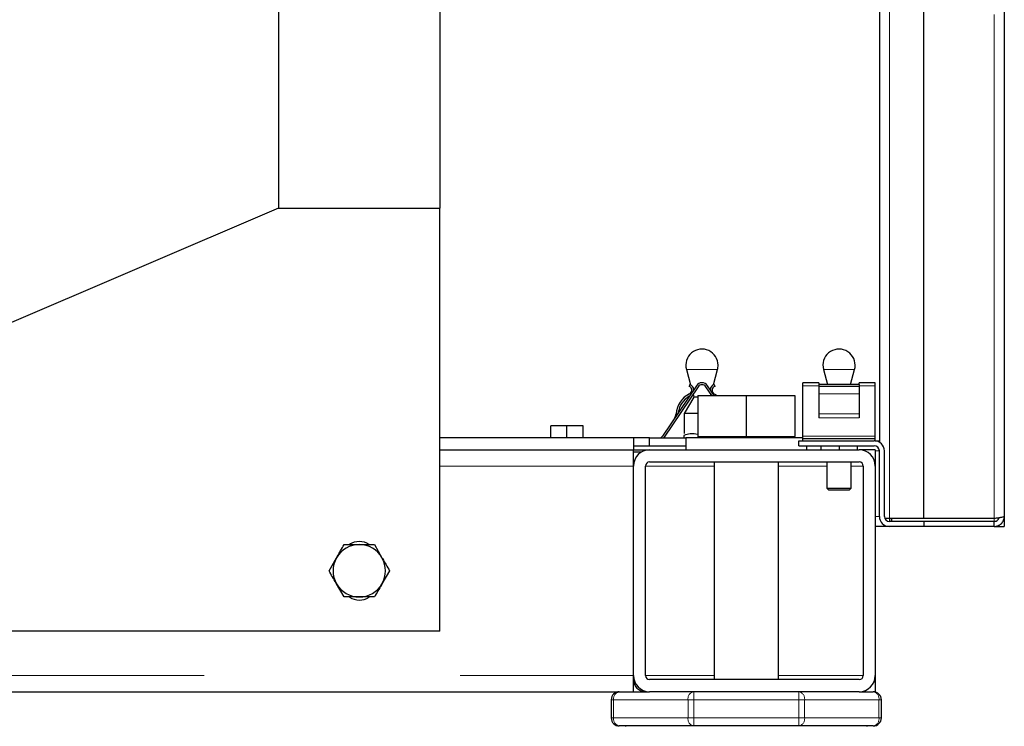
# Model space of a CAD drawing. Header units: millimetres. Extents: x 28 to 241, y 73 to 155.
# Tile 28 of 71: x 119.37 to 124.26, y 75.31 to 78.82. Entities that reach past the tile are written whole.
import ezdxf

# ---------------------------------------------------------------- set-up
doc = ezdxf.new("R2010")
doc.units = ezdxf.units.MM
doc.linetypes.add('PHANTOM', pattern=[12.7, 6.35, -1.27, 1.27, -1.27, 1.27, -1.27])

msp = doc.modelspace()

# ---------------------------------------------------------------- linework, layer by layer
at = {"color": 7, "linetype": 'Continuous', "lineweight": 25}
for p, q in [((124.257, 91.7043), (124.257, 76.3555)), ((123.857, 76.3447), (123.857, 82.1791)), ((123.637, 81.8884), (123.637, 76.7238)), ((121.457, 80.4521), (121.457, 77.8855)), ((120.657, 80.1255), (120.657, 77.8855)), ((120.657, 77.8855), (117.857, 76.6855)), ((120.657, 77.8855), (121.457, 77.8855)), ((121.457, 75.7855), (121.457, 77.8855)), ((122.6797, 77.0848), (122.7001, 77.0087)), ((122.8139, 77.0087), (122.8343, 77.0848)), ((123.3597, 77.0848), (123.3798, 77.0101)), ((123.4942, 77.0101), (123.5143, 77.0848)), ((122.7292, 77.0038), (122.5606, 76.7538)), ((122.7375, 76.9982), (122.5689, 76.7482)), ((122.6968, 77.0101), (122.6935, 77.0006)), ((122.7051, 76.9903), (122.7069, 76.9833)), ((122.8052, 76.9555), (122.7765, 76.9982)), ((122.8173, 76.9555), (122.7848, 77.0038)), ((122.8071, 76.9833), (122.809, 76.9903)), ((122.8172, 77.0101), (122.8205, 77.0006)), ((123.337, 77.0185), (123.257, 77.0185)), ((123.257, 77.0038), (123.257, 77.0185)), ((123.257, 76.7538), (123.257, 77.0038)), ((123.337, 77.0185), (123.337, 77.0101)), ((123.537, 77.0101), (123.337, 77.0101)), ((123.337, 77.0101), (123.337, 77.0006)), ((123.537, 77.0006), (123.337, 77.0006)), ((123.337, 77.0006), (123.337, 76.9637)), ((123.617, 77.0185), (123.537, 77.0185)), ((123.537, 77.0101), (123.537, 77.0185)), ((123.537, 77.0101), (123.537, 77.0006)), ((123.537, 77.0006), (123.537, 76.9637)), ((123.617, 77.0038), (123.617, 77.0185)), ((123.617, 76.7538), (123.617, 77.0038)), ((122.7165, 76.9477), (122.669, 76.8655)), ((122.7128, 76.9615), (122.7165, 76.9477)), ((122.7367, 76.9477), (122.7165, 76.9477)), ((122.737, 76.9555), (122.737, 76.7515)), ((122.737, 76.9555), (122.977, 76.9555)), ((122.7996, 76.9555), (122.8012, 76.9615)), ((122.977, 76.9555), (122.977, 76.7515)), ((122.977, 76.9555), (123.217, 76.9555)), ((123.217, 76.9555), (123.217, 76.7515)), ((123.337, 76.9637), (123.337, 76.8643)), ((123.537, 76.9637), (123.537, 76.8643)), ((122.669, 76.8655), (122.669, 76.7667)), ((122.713, 76.8655), (122.669, 76.8655)), ((122.737, 76.8655), (122.713, 76.8655)), ((123.337, 76.8643), (123.337, 76.8447)), ((123.537, 76.8643), (123.537, 76.8447)), ((122.007, 76.7455), (122.007, 76.8055)), ((122.087, 76.8055), (122.007, 76.8055)), ((122.087, 76.7455), (122.087, 76.8055)), ((122.167, 76.8055), (122.087, 76.8055)), ((122.167, 76.7455), (122.167, 76.8055)), ((122.417, 76.7455), (121.457, 76.7455)), ((122.417, 76.7455), (122.417, 76.6855)), ((122.497, 76.7455), (122.417, 76.7455)), ((122.497, 76.7055), (122.497, 76.7455)), ((122.497, 76.7455), (122.677, 76.7455)), ((122.5689, 76.7482), (122.567, 76.7455)), ((122.667, 76.7575), (122.667, 76.7455)), ((122.677, 76.7455), (122.677, 76.6855)), ((123.257, 76.7455), (122.677, 76.7455)), ((122.737, 76.7515), (122.737, 76.7455)), ((122.737, 76.7515), (122.857, 76.7515)), ((122.857, 76.7515), (122.977, 76.7515)), ((122.977, 76.7515), (123.097, 76.7515)), ((123.097, 76.7515), (123.217, 76.7515)), ((123.217, 76.7455), (123.217, 76.7515)), ((123.257, 76.7405), (123.257, 76.7538)), ((123.617, 76.7405), (123.257, 76.7405)), ((123.257, 76.7305), (123.257, 76.7405)), ((123.617, 76.7405), (123.617, 76.7538)), ((123.617, 76.7305), (123.617, 76.7405)), ((122.417, 76.7055), (122.677, 76.7055)), ((123.237, 76.7055), (123.237, 76.7305)), ((123.237, 76.7305), (123.612, 76.7305)), ((123.237, 76.7055), (123.612, 76.7055)), ((123.277, 76.6855), (123.277, 76.7055)), ((123.347, 76.7055), (123.347, 76.6855)), ((123.437, 76.7055), (123.437, 76.6855)), ((123.527, 76.7055), (123.527, 76.6855)), ((123.617, 76.7305), (123.637, 76.7305)), ((121.457, 76.6855), (122.417, 76.6855)), ((122.417, 76.6855), (122.497, 76.6855)), ((122.417, 76.6055), (122.417, 76.6855)), ((122.417, 76.6755), (122.4583, 76.6755)), ((122.497, 76.6855), (123.537, 76.6855)), ((123.617, 76.6855), (123.537, 76.6855)), ((123.617, 76.6855), (123.617, 76.6055)), ((123.637, 76.3555), (123.637, 76.6805)), ((123.662, 76.3555), (123.662, 76.6805)), ((122.417, 75.5655), (122.417, 76.6055)), ((122.477, 75.5655), (122.477, 76.6055)), ((122.497, 76.6255), (123.537, 76.6255)), ((122.817, 76.6255), (122.817, 75.5455)), ((123.137, 75.5455), (123.137, 76.6255)), ((123.377, 76.6255), (123.377, 76.4955)), ((123.497, 76.4955), (123.497, 76.6255)), ((123.557, 76.6055), (123.557, 75.5655)), ((123.617, 76.6055), (123.617, 75.5655)), ((123.377, 76.4955), (123.387, 76.4855)), ((123.377, 76.4955), (123.407, 76.4955)), ((123.412, 76.4855), (123.387, 76.4855)), ((123.407, 76.4955), (123.497, 76.4955)), ((123.487, 76.4855), (123.412, 76.4855)), ((123.487, 76.4855), (123.497, 76.4955)), ((123.637, 76.3555), (123.637, 76.3447)), ((124.257, 76.3555), (124.257, 76.3055)), ((123.687, 76.3055), (123.617, 76.3055)), ((123.6382, 76.3447), (123.637, 76.3447)), ((123.687, 76.3447), (123.6645, 76.3447)), ((123.857, 76.3447), (123.687, 76.3447)), ((123.687, 76.3447), (123.687, 76.3305)), ((123.857, 76.3305), (123.687, 76.3305)), ((123.857, 76.3055), (123.687, 76.3055)), ((123.6995, 76.3305), (123.6995, 76.3447)), ((124.207, 76.3447), (123.857, 76.3447)), ((123.857, 76.3305), (123.857, 76.3055)), ((124.207, 76.3305), (123.857, 76.3305)), ((124.207, 76.3055), (123.857, 76.3055)), ((124.207, 76.3055), (124.207, 76.3305)), ((124.207, 76.3055), (124.232, 76.3055)), ((124.232, 76.3055), (124.232, 76.3122)), ((124.232, 76.3055), (124.257, 76.3055)), ((121.1321, 76.2155), (121.1696, 76.1505)), ((120.9069, 76.0855), (120.9444, 76.1505)), ((121.2071, 76.0855), (121.1696, 76.0205)), ((120.9819, 75.9555), (120.9444, 76.0205)), ((121.457, 75.7855), (117.857, 75.7855)), ((122.417, 75.4855), (122.417, 75.5655)), ((123.537, 75.5455), (122.497, 75.5455)), ((123.617, 75.5655), (123.617, 75.4855)), ((98.697, 75.4855), (122.417, 75.4855)), ((122.417, 75.4855), (122.497, 75.4855)), ((123.537, 75.4855), (122.497, 75.4855)), ((123.537, 75.4855), (123.607, 75.4855)), ((123.617, 75.4855), (123.607, 75.4855)), ((122.307, 75.4455), (122.307, 75.3555)), ((123.647, 75.3555), (123.647, 75.4455)), ((122.716, 75.3155), (122.347, 75.3155)), ((122.377, 75.3155), (122.377, 75.3121)), ((123.238, 75.3155), (122.716, 75.3155)), ((123.607, 75.3155), (123.238, 75.3155)), ((123.577, 75.3121), (123.577, 75.3155))]:
    msp.add_line(p, q, dxfattribs=at)
at = {"color": 8, "linetype": 'PHANTOM', "lineweight": 18}
for p, q in [((124.207, 91.5464), (124.207, 76.3447)), ((123.687, 81.9447), (123.687, 76.3447)), ((122.7184, 77.0848), (122.6797, 77.0848)), ((122.8343, 77.0848), (122.7184, 77.0848)), ((123.3984, 77.0848), (123.3597, 77.0848)), ((123.5143, 77.0848), (123.3984, 77.0848)), ((123.337, 77.0038), (123.257, 77.0038)), ((123.617, 77.0038), (123.537, 77.0038)), ((123.537, 76.9637), (123.337, 76.9637)), ((123.537, 76.8643), (123.337, 76.8643)), ((123.537, 76.8447), (123.337, 76.8447)), ((123.617, 76.7538), (123.257, 76.7538)), ((123.617, 76.6805), (123.637, 76.6805)), ((121.457, 76.6055), (122.417, 76.6055)), ((122.817, 76.6055), (122.477, 76.6055)), ((123.377, 76.6055), (123.137, 76.6055)), ((123.557, 76.6055), (123.497, 76.6055)), ((123.637, 76.3555), (123.617, 76.3555)), ((124.207, 76.3447), (124.207, 76.3305)), ((98.697, 75.5655), (122.417, 75.5655)), ((122.817, 75.5655), (122.477, 75.5655)), ((123.557, 75.5655), (123.137, 75.5655)), ((122.716, 75.4455), (122.716, 75.4855)), ((123.238, 75.4855), (123.238, 75.4455)), ((122.3187, 75.4455), (122.307, 75.4455)), ((122.3187, 75.3555), (122.3187, 75.4455)), ((122.3187, 75.4455), (122.6878, 75.4455)), ((122.6878, 75.4455), (122.6878, 75.3555)), ((122.716, 75.4455), (122.6878, 75.4455)), ((122.716, 75.3555), (122.716, 75.4455)), ((122.716, 75.4455), (123.238, 75.4455)), ((123.238, 75.4455), (123.238, 75.3555)), ((123.2662, 75.4455), (123.238, 75.4455)), ((123.2662, 75.3555), (123.2662, 75.4455)), ((123.2662, 75.4455), (123.6353, 75.4455)), ((123.6353, 75.4455), (123.6353, 75.3555)), ((123.647, 75.4455), (123.6353, 75.4455)), ((122.3187, 75.3555), (122.307, 75.3555)), ((122.3187, 75.3555), (122.6878, 75.3555)), ((122.716, 75.3555), (122.6878, 75.3555)), ((122.716, 75.3555), (123.238, 75.3555)), ((122.716, 75.3155), (122.716, 75.3555)), ((123.2662, 75.3555), (123.238, 75.3555)), ((123.238, 75.3555), (123.238, 75.3155)), ((123.2662, 75.3555), (123.6353, 75.3555)), ((123.647, 75.3555), (123.6353, 75.3555))]:
    msp.add_line(p, q, dxfattribs=at)
at = {"color": 7, "linetype": 'Continuous', "lineweight": 25, "flags": 128}
msp.add_lwpolyline([(122.8182, 76.9637), (122.8319, 76.956), (122.8325, 76.9555)], dxfattribs=at)
at = {"color": 7, "linetype": 'Continuous', "lineweight": 25}
for centre, radius, start, end in [((122.757, 77.1055), 0.08, 0, 195), ((123.437, 77.1055), 0.08, 0, 195), ((122.757, 77.1055), 0.08, 345, 0), ((123.437, 77.1055), 0.08, 345, 0), ((122.687, 76.9817), 0.02, 296, 71), ((122.687, 76.9817), 0.03, 6.8887, 71), ((122.757, 76.9851), 0.0335, 34, 146), ((122.757, 76.9851), 0.0235, 34, 146), ((122.827, 76.9817), 0.03, 109, 173.1113), ((122.827, 76.9817), 0.02, 109, 244), ((122.7484, 76.8559), 0.12, 116, 176), ((122.7484, 76.8559), 0.11, 119.6419, 172.3581), ((122.5888, 76.867), 0.04, 326, 356), ((122.5357, 76.7705), 0.03, 303.5573, 326), ((123.612, 76.6805), 0.05, 0, 90), ((123.612, 76.6805), 0.025, 0, 90), ((122.497, 76.6055), 0.08, 90, 180), ((123.537, 76.6055), 0.08, 0, 90), ((122.497, 76.6055), 0.02, 90, 180), ((123.537, 76.6055), 0.02, 0, 90), ((123.687, 76.3555), 0.05, 180, 270), ((123.687, 76.3555), 0.025, 180, 270), ((121.057, 76.0855), 0.13, 90, 150), ((121.057, 76.1355), 0.095, 58.8004, 120.8338), ((121.057, 76.0855), 0.13, 30, 90), ((121.057, 76.0855), 0.13, 150, 210), ((121.057, 76.0855), 0.13, 330, 30), ((121.057, 76.0855), 0.13, 210, 270), ((121.057, 76.0855), 0.13, 270, 330), ((121.057, 76.0355), 0.095, 238.8004, 300.8338), ((122.497, 75.5655), 0.08, 180, 270), ((122.477, 75.5455), 0.06, 180, 270), ((122.497, 75.5655), 0.02, 180, 270), ((123.537, 75.5655), 0.02, 270, 0), ((123.537, 75.5655), 0.08, 270, 0), ((122.347, 75.4455), 0.04, 90, 180), ((123.607, 75.4455), 0.04, 0, 90), ((122.347, 75.3555), 0.04, 180, 270), ((123.607, 75.3555), 0.04, 270, 360)]:
    msp.add_arc(centre, radius, start, end, dxfattribs=at)
at = {"color": 8, "linetype": 'PHANTOM', "lineweight": 18}
for centre, start, end in [((122.3541, 75.4505), 101.4236, 188.0469), ((122.7231, 75.4505), 101.4288, 188.0462), ((123.2309, 75.4505), 351.9495, 78.5754), ((123.5999, 75.4505), 351.952, 78.5729), ((122.3541, 75.3505), 171.9495, 258.58), ((122.7231, 75.3505), 171.9501, 258.5748), ((123.2309, 75.3505), 281.421, 8.0541), ((123.5999, 75.3505), 281.4234, 8.0516)]:
    msp.add_arc(centre, 0.0357, start, end, dxfattribs=at)
at = {"color": 7, "linetype": 'Continuous', "lineweight": 25}
for points, knots in [([(122.737, 76.7618), (122.7242, 76.7639), (122.7006, 76.7676), (122.6775, 76.7607), (122.667, 76.7575)], [0, 0, 0, 0, 0.542084, 1, 1, 1, 1]), ([(124.257, 76.3555), (124.2563, 76.3546), (124.2547, 76.3528), (124.2432, 76.3501), (124.2267, 76.3474), (124.2136, 76.3456), (124.207, 76.3447)], [0, 0, 0, 0, 0.24998, 0.500003, 0.749971, 1, 1, 1, 1]), ([(124.207, 76.3055), (124.2136, 76.3063), (124.2267, 76.3078), (124.2432, 76.3194), (124.2547, 76.3359), (124.2563, 76.349), (124.257, 76.3555)], [0, 0, 0, 0, 0.250028, 0.500002, 0.750018, 1, 1, 1, 1]), ([(124.207, 76.3305), (124.2103, 76.3309), (124.2169, 76.3317), (124.225, 76.3375), (124.2298, 76.3435), (124.2304, 76.3474), (124.2305, 76.3481)], [0, 0, 0, 0, 0.310042, 0.619998, 0.930032, 1, 1, 1, 1]), ([(120.9444, 76.1505), (120.9453, 76.1521), (120.958, 76.174), (120.9704, 76.1955), (120.9819, 76.2155)], [0, 0, 0, 0, 0.070217, 1, 1, 1, 1]), ([(120.9819, 76.2155), (121.0012, 76.2155), (121.0259, 76.2155), (121.0513, 76.2155), (121.057, 76.2155)], [0, 0, 0, 0, 0.775849, 1, 1, 1, 1]), ([(121.057, 76.2155), (121.0773, 76.2155), (121.1027, 76.2155), (121.1271, 76.2155), (121.1321, 76.2155)], [0, 0, 0, 0, 0.798777, 1, 1, 1, 1]), ([(121.1696, 76.1505), (121.1705, 76.149), (121.1831, 76.1271), (121.1956, 76.1055), (121.2071, 76.0855)], [0, 0, 0, 0, 0.07023, 1, 1, 1, 1]), ([(120.9444, 76.0205), (120.9435, 76.0221), (120.9309, 76.044), (120.9184, 76.0655), (120.9069, 76.0855)], [0, 0, 0, 0, 0.070202, 1, 1, 1, 1]), ([(121.1696, 76.0205), (121.1687, 76.019), (121.156, 75.9971), (121.1436, 75.9755), (121.1321, 75.9555)], [0, 0, 0, 0, 0.07023, 1, 1, 1, 1]), ([(121.057, 75.9555), (121.0513, 75.9555), (121.0259, 75.9555), (121.0012, 75.9555), (120.9819, 75.9555)], [0, 0, 0, 0, 0.224151, 1, 1, 1, 1]), ([(121.1321, 75.9555), (121.1271, 75.9555), (121.1027, 75.9555), (121.0773, 75.9555), (121.057, 75.9555)], [0, 0, 0, 0, 0.201223, 1, 1, 1, 1])]:
    msp.add_open_spline(points, degree=3, knots=knots, dxfattribs=at)

doc.saveas('drawing.dxf')
